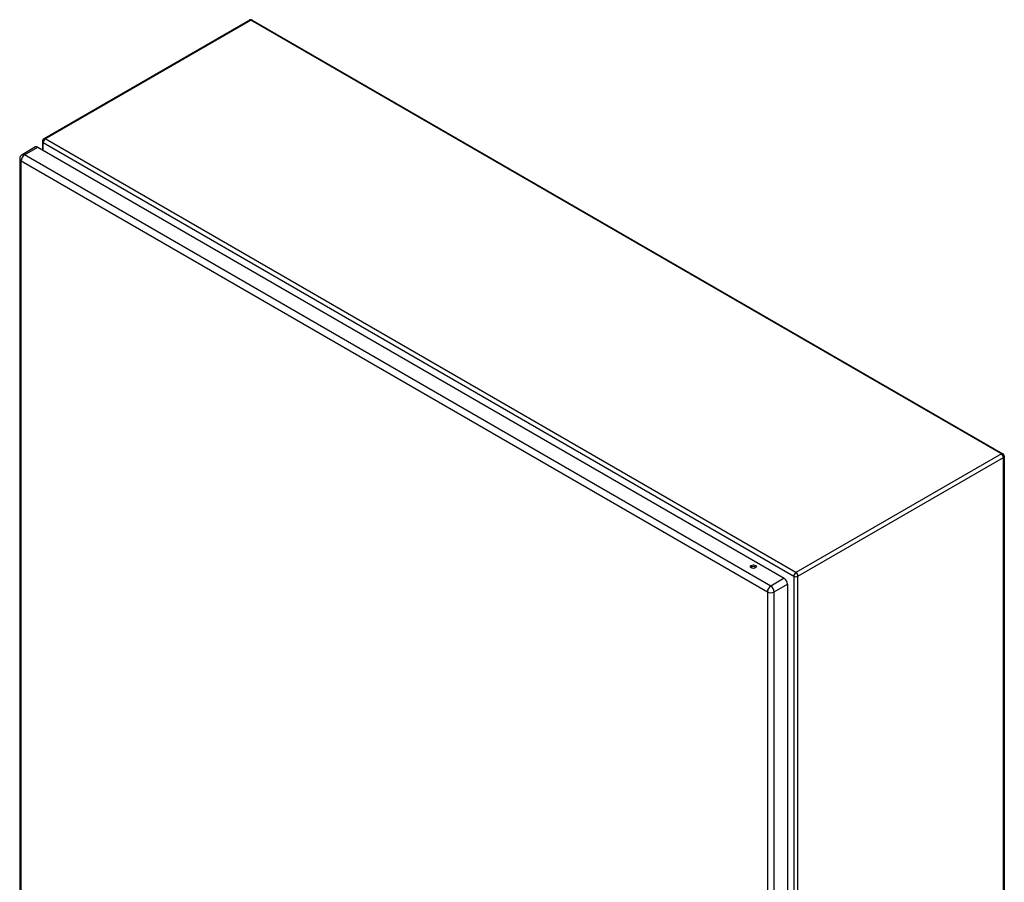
# Model space of a CAD drawing. Header units: inches. Extents: x 21 to 233, y 18 to 141.
# Tile 27 of 27: x 200 to 233, y 93 to 122. Entities that reach past the tile are written whole.
import ezdxf

# ---------------------------------------------------------------- set-up
doc = ezdxf.new("R2010")
doc.units = ezdxf.units.IN
doc.header["$MEASUREMENT"] = 0
doc.layers.add('Visible Edges(ANSI)', color=7, linetype='Continuous', lineweight=25)
doc.layers.add('Visible Tangent Edges(ANSI)', color=7, linetype='Continuous', lineweight=25)

msp = doc.modelspace()

# ---------------------------------------------------------------- linework, layer by layer
at = {"layer": 'Visible Edges(ANSI)'}
for p, q in [((207.773, 121.871), (200.842, 117.869)), ((207.872, 121.871), (233.188, 107.255)), ((200.56, 117.595), (200.108, 117.334)), ((200.64, 117.587), (225.81, 103.055)), ((200.792, 117.783), (200.792, 117.499)), ((200.027, 117.195), (200.027, 78.427)), ((233.237, 107.169), (233.237, 68.139)), ((225.924, 102.858), (225.924, 64.09))]:
    msp.add_line(p, q, dxfattribs=at)
for centre, radius, start, end in [((207.822, 121.785), 0.099, 60, 120), ((200.891, 117.783), 0.099, 120, 180), ((200.188, 117.195), 0.161, 120, 180), ((233.138, 107.169), 0.099, 0, 60)]:
    msp.add_arc(centre, radius, start, end, dxfattribs=at)
for centre, major_axis, start_param, end_param in [((200.64, 117.456), (-0.081, 0.139), 5.497787, 6.283185), ((224.775, 103.393), (-0.101, 0), 3.63511, 5.789668), ((225.81, 102.924), (0.08, -0.139), 0.785398, 2.356194)]:
    msp.add_ellipse(centre, major_axis=major_axis, ratio=0.57735, start_param=start_param, end_param=end_param, dxfattribs=at)
msp.add_ellipse((224.775, 103.449), major_axis=(0.102, 0), ratio=0.57735, dxfattribs=at)
at = {"layer": 'Visible Tangent Edges(ANSI)'}
for p, q in [((200.891, 117.864), (207.822, 121.866)), ((233.138, 107.25), (207.822, 121.866)), ((200.188, 117.326), (200.64, 117.587)), ((200.821, 117.743), (226.137, 103.127)), ((200.821, 117.483), (200.821, 117.743)), ((226.207, 103.248), (200.891, 117.864)), ((225.359, 102.794), (200.188, 117.326)), ((200.075, 117.129), (225.245, 102.597)), ((200.075, 78.361), (200.075, 117.129)), ((233.138, 107.25), (226.207, 103.248)), ((226.277, 103.127), (233.208, 107.129)), ((233.208, 68.098), (233.208, 107.129)), ((224.72, 103.399), (224.72, 103.399)), ((225.81, 103.055), (225.359, 102.794)), ((226.137, 103.127), (226.137, 64.097)), ((226.277, 64.097), (226.277, 103.127)), ((225.472, 102.597), (225.924, 102.858)), ((225.245, 102.597), (225.245, 63.829)), ((225.472, 63.829), (225.472, 102.597))]:
    msp.add_line(p, q, dxfattribs=at)
for centre, major_axis, start_param, end_param in [((207.822, 121.785), (-0.0495, 0.0857), 5.497787, 6.283185), ((207.822, 121.785), (0.0495, 0.0857), 0, 0.785398), ((200.891, 117.783), (-0.099, 0), 0, 0.785398), ((200.891, 117.783), (0.0495, 0.0857), 0.785398, 2.356194), ((200.891, 117.783), (-0.0495, 0.0857), 5.497787, 6.283185), ((200.188, 117.195), (-0.08, -0.139), 3.926991, 5.497787), ((200.188, 117.195), (-0.08, 0.139), 5.497787, 6.283185), ((200.188, 117.195), (-0.161, 0), 0, 0.785398), ((233.138, 107.169), (0.0495, 0.0857), 0, 0.785398), ((233.138, 107.169), (0.0495, -0.0857), 0.785398, 2.356194), ((233.138, 107.169), (0.099, 0), 5.497787, 6.283185), ((226.207, 103.167), (-0.0495, -0.0857), 3.926991, 5.497787), ((226.207, 103.167), (0.099, 0), 3.926991, 5.497787), ((226.207, 103.167), (0.0495, -0.0857), 0.785398, 2.356194), ((225.359, 102.663), (0.081, 0.139), 0.785398, 2.356194), ((225.359, 102.663), (-0.081, 0.139), 3.926991, 5.497787), ((225.359, 102.663), (-0.161, 0), 0.785398, 2.356194)]:
    msp.add_ellipse(centre, major_axis=major_axis, ratio=0.57735, start_param=start_param, end_param=end_param, dxfattribs=at)

doc.saveas('drawing.dxf')
